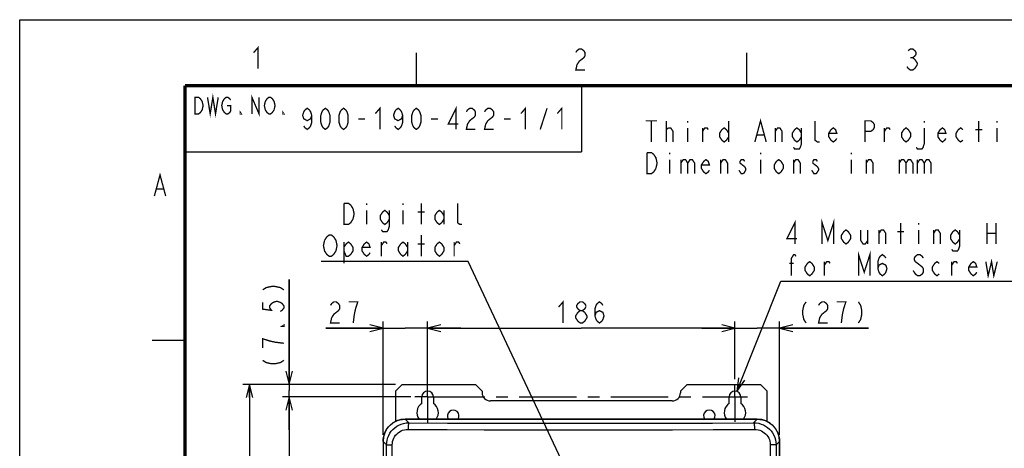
# Model space of a CAD drawing. Extents: x 0 to 420, y 0 to 297.
# Tile 27 of 62: x 0 to 149, y 232 to 297. Entities that reach past the tile are written whole.
import ezdxf

# ---------------------------------------------------------------- set-up
doc = ezdxf.new("R2010")
doc.units = 0
doc.header["$LTSCALE"] = 23.1
doc.linetypes.add('CENTER', pattern=[0.6, 0.375, -0.075, 0.075, -0.075])
doc.layers.get('0').update_dxf_attribs({"linetype": 'CONTINUOUS'})
for name, color, linetype in [('ALL_AXIS', 7, 'CONTINUOUS'), ('ALL_DIM', 7, 'CONTINUOUS'), ('ALL_FEATURES', 7, 'CONTINUOUS'), ('ALL_NOTE', 7, 'CONTINUOUS')]:
    doc.layers.add(name, color=color, linetype=linetype)
doc.dimstyles.get("Standard").update_dxf_attribs({"dimtxt": 2.5, "dimasz": 2.5, "dimexe": 1.25, "dimexo": 0.625, "dimtad": 1, "dimcen": 2.5, "dimazin": 3, "dimtfac": 1, "dimtmove": 0, "dimatfit": 3})

# ---------------------------------------------------------------- blocks, each defined once
blk = doc.blocks.new('_OPEN')
at = {"color": 0, "linetype": 'BYBLOCK'}
for p, q in [((0, 0), (-1, 0.25)), ((-1, -0.25), (0, 0)), ((-1, 0), (0, 0))]:
    blk.add_line(p, q, dxfattribs=at)
blk = doc.blocks.new('*D2')
at = {"layer": 'ALL_DIM', "color": 2, "linetype": 'CONTINUOUS'}
for p, q in [((59.2, 239.94), (39.77, 239.94)), ((40.77, 239.94), (40.77, 193.07)), ((40.77, 146.19), (40.77, 193.07)), ((56.72, 146.19), (39.77, 146.19))]:
    blk.add_line(p, q, dxfattribs=at)
at = {"layer": 'ALL_DIM', "color": 2, "linetype": 'CONTINUOUS', "xscale": 2, "yscale": 2, "zscale": 2}
for p, rotation in [((40.77, 239.94), 90), ((40.77, 146.19), 270)]:
    blk.add_blockref('_OPEN', p, dxfattribs=dict(at, rotation=rotation))
blk = doc.blocks.new('*D3')
at = {"layer": 'ALL_DIM', "color": 2, "linetype": 'CONTINUOUS'}
for p, q in [((40.77, 241.82), (40.77, 257.68)), ((40.77, 257.68), (40.77, 240.88)), ((56.84, 241.82), (39.77, 241.82)), ((58.78, 239.94), (39.77, 239.94)), ((40.77, 234.94), (40.77, 240.88)), ((40.77, 239.94), (40.77, 234.94))]:
    blk.add_line(p, q, dxfattribs=at)
at = {"layer": 'ALL_DIM', "color": 2, "linetype": 'CONTINUOUS', "xscale": 2, "yscale": 2, "zscale": 2}
for p, rotation in [((40.77, 241.82), 270), ((40.77, 239.94), 90)]:
    blk.add_blockref('_OPEN', p, dxfattribs=dict(at, rotation=rotation))
blk = doc.blocks.new('*D7')
at = {"layer": 'ALL_DIM', "color": 2, "linetype": 'CONTINUOUS'}
for p, q in [((61.72, 240.94), (61.72, 251.32)), ((61.72, 250.32), (84.97, 250.32)), ((108.22, 250.32), (84.97, 250.32)), ((108.22, 242.62), (108.22, 251.32))]:
    blk.add_line(p, q, dxfattribs=at)
at = {"layer": 'ALL_DIM', "color": 2, "linetype": 'CONTINUOUS', "xscale": 2, "yscale": 2, "zscale": 2, "rotation": 180}
blk.add_blockref('_OPEN', (61.72, 250.32), dxfattribs=at)
at = {"layer": 'ALL_DIM', "color": 2, "linetype": 'CONTINUOUS', "xscale": 2, "yscale": 2, "zscale": 2}
blk.add_blockref('_OPEN', (108.22, 250.32), dxfattribs=at)
blk = doc.blocks.new('*D12')
at = {"layer": 'ALL_DIM', "color": 2, "linetype": 'CONTINUOUS'}
for p, q in [((56.1, 241.82), (33.77, 241.82)), ((34.77, 241.82), (34.77, 191.82)), ((34.77, 141.82), (34.77, 191.82)), ((73.45, 141.82), (33.77, 141.82))]:
    blk.add_line(p, q, dxfattribs=at)
at = {"layer": 'ALL_DIM', "color": 2, "linetype": 'CONTINUOUS', "xscale": 2, "yscale": 2, "zscale": 2}
for p, rotation in [((34.77, 241.82), 90), ((34.77, 141.82), 270)]:
    blk.add_blockref('_OPEN', p, dxfattribs=dict(at, rotation=rotation))
blk = doc.blocks.new('*D26')
at = {"layer": 'ALL_DIM', "color": 2, "linetype": 'CONTINUOUS'}
for p, q in [((54.97, 250.32), (46.34, 250.32)), ((46.34, 250.32), (58.34, 250.32)), ((54.97, 234.19), (54.97, 251.32)), ((66.72, 250.32), (58.34, 250.32)), ((61.72, 242.88), (61.72, 251.32)), ((61.72, 250.32), (66.72, 250.32))]:
    blk.add_line(p, q, dxfattribs=at)
at = {"layer": 'ALL_DIM', "color": 2, "linetype": 'CONTINUOUS', "xscale": 2, "yscale": 2, "zscale": 2}
blk.add_blockref('_OPEN', (54.97, 250.32), dxfattribs=at)
at = {"layer": 'ALL_DIM', "color": 2, "linetype": 'CONTINUOUS', "xscale": 2, "yscale": 2, "zscale": 2, "rotation": 180}
blk.add_blockref('_OPEN', (61.72, 250.32), dxfattribs=at)
blk = doc.blocks.new('*D27')
at = {"layer": 'ALL_DIM', "color": 2, "linetype": 'CONTINUOUS'}
for p, q in [((108.22, 250.32), (103.22, 250.32)), ((103.22, 250.32), (111.59, 250.32)), ((108.22, 242.75), (108.22, 251.32)), ((128.44, 250.32), (111.59, 250.32)), ((114.97, 234.19), (114.97, 251.32)), ((114.97, 250.32), (128.44, 250.32))]:
    blk.add_line(p, q, dxfattribs=at)
at = {"layer": 'ALL_DIM', "color": 2, "linetype": 'CONTINUOUS', "xscale": 2, "yscale": 2, "zscale": 2}
blk.add_blockref('_OPEN', (108.22, 250.32), dxfattribs=at)
at = {"layer": 'ALL_DIM', "color": 2, "linetype": 'CONTINUOUS', "xscale": 2, "yscale": 2, "zscale": 2, "rotation": 180}
blk.add_blockref('_OPEN', (114.97, 250.32), dxfattribs=at)

msp = doc.modelspace()

# ---------------------------------------------------------------- linework, layer by layer
at = {"color": 7, "linetype": 'CONTINUOUS'}
for p, q in [((0, 0), (0, 297)), ((0, 297), (420, 297))]:
    msp.add_line(p, q, dxfattribs=at)
at = {"color": 2, "linetype": 'CONTINUOUS'}
for p, q in [((25, 287), (85, 287)), ((25, 287), (25, 277)), ((85, 287), (85, 277)), ((25, 277), (85, 277))]:
    msp.add_line(p, q, dxfattribs=at)
at = {"color": 2, "linetype": 'CONTINUOUS', "const_width": 0.2}
for points in [[(35.387, 292.001), (36.075, 292.801), (36.075, 289.601)], [(84.14, 292.043), (84.312, 292.309), (84.656, 292.576), (85, 292.576), (85.344, 292.309), (85.516, 292.043), (85.516, 291.509), (85.344, 291.243), (85, 290.976), (84.656, 290.709), (84.312, 290.176), (84.14, 289.376), (85.516, 289.376)], [(134.414, 292.309), (134.758, 292.576), (135.102, 292.576), (135.446, 292.309), (135.618, 292.043), (135.618, 291.776), (135.446, 291.509), (135.102, 291.243), (135.446, 290.976), (135.618, 290.709), (135.79, 290.443), (135.79, 290.176)], [(134.758, 291.243), (135.102, 291.243)], [(135.79, 290.176), (135.446, 289.643), (135.102, 289.376), (134.758, 289.376), (134.414, 289.643), (134.242, 289.909)], [(26.538, 285.25), (27.075, 285.25), (27.344, 285.042), (27.478, 284.833), (27.613, 284.625), (27.747, 284), (27.613, 283.375), (27.478, 283.167), (27.344, 282.958), (27.075, 282.75), (26.538, 282.75), (26.538, 285.25)], [(28.419, 285.25), (28.822, 282.75), (29.225, 285.25), (29.628, 282.75), (30.031, 285.25)], [(31.375, 284), (31.912, 284), (31.912, 283.167), (31.778, 282.958), (31.509, 282.75), (31.241, 282.75), (30.972, 282.958), (30.838, 283.167), (30.703, 283.375), (30.569, 284), (30.703, 284.625), (30.838, 284.833), (30.972, 285.042), (31.241, 285.25), (31.509, 285.25), (31.778, 285.042), (31.912, 284.833)], [(35.137, 282.75), (35.137, 285.25), (36.212, 282.75), (36.212, 285.25)], [(37.422, 282.958), (37.153, 283.375), (37.019, 284), (37.153, 284.625)], [(37.153, 284.625), (37.422, 285.042), (37.691, 285.25), (37.959, 285.25), (38.228, 285.042)], [(38.228, 285.042), (38.497, 284.625), (38.631, 284), (38.497, 283.375)], [(33.525, 282.75), (33.391, 282.75), (33.391, 282.958), (33.525, 282.75)], [(38.497, 283.375), (38.228, 282.958), (37.959, 282.75), (37.691, 282.75), (37.422, 282.958)], [(39.975, 282.75), (39.841, 282.75), (39.841, 282.958), (39.975, 282.75)], [(20.372, 270.314), (21.232, 273.514), (22.092, 270.314)], [(20.716, 271.381), (21.748, 271.381)]]:
    msp.add_lwpolyline(points, dxfattribs=at)
at = {"color": 7, "linetype": 'CONTINUOUS'}
for points, const_width in [([(60, 287), (60, 292)], 0.18), ([(110, 287), (110, 292)], 0.18), ([(25, 287), (25, 10)], 0.5), ([(25, 287), (410, 287)], 0.5), ([(85, 277), (85, 287)], 0.18), ([(85, 277), (25, 277)], 0.18), ([(25, 248.5), (20, 248.5)], 0.18)]:
    msp.add_lwpolyline(points, dxfattribs=dict(at, const_width=const_width))
at = {"layer": 'ALL_AXIS', "color": 7, "linetype": 'CENTER'}
for p, q in [((61.717, 239.942), (61.717, 241.881)), ((108.217, 239.942), (108.217, 241.747)), ((61.717, 239.942), (59.778, 239.942)), ((61.717, 239.942), (61.717, 236.075)), ((61.717, 239.942), (110.132, 239.942)), ((108.217, 239.942), (108.217, 236.162))]:
    msp.add_line(p, q, dxfattribs=at)
at = {"layer": 'ALL_AXIS', "color": 7, "linetype": 'CONTINUOUS'}
for p, q in [((60.842, 238.937), (60.842, 239.942)), ((62.592, 239.942), (62.592, 238.937)), ((107.342, 238.937), (107.342, 239.942)), ((109.092, 239.942), (109.092, 238.937)), ((111.592, 236.567), (58.342, 236.567))]:
    msp.add_line(p, q, dxfattribs=at)
for centre, radius, start, end in [((61.717, 239.942), 0.875, 0, 180), ((108.217, 239.942), 0.875, 0, 180), ((61.717, 237.567), 1.625, 122.57897, 218.1129), ((61.717, 237.567), 1.625, 321.8871, 57.42103), ((108.217, 237.567), 1.625, 122.57897, 218.1129), ((108.217, 237.567), 1.625, 321.8871, 57.42103), ((65.592, 237.067), 0.875, 325.07804, 214.92196), ((104.342, 237.067), 0.875, 325.07804, 214.92196), ((58.342, 233.192), 3.375, 90, 180), ((111.592, 233.192), 3.375, 0, 90)]:
    msp.add_arc(centre, radius, start, end, dxfattribs=at)
at = {"layer": 'ALL_DIM', "color": 2, "linetype": 'CONTINUOUS', "const_width": 0.2}
for points in [[(36.767, 256.129), (37.3, 256.473), (38.1, 256.645), (38.633, 256.645), (39.433, 256.473), (39.967, 256.129)], [(36.767, 254.237), (36.767, 253.205), (38.1, 253.033), (37.833, 253.377), (37.833, 253.721), (38.1, 254.065), (38.367, 254.237), (38.9, 254.409), (39.433, 254.237), (39.7, 254.065), (39.967, 253.721), (39.967, 253.377), (39.7, 253.033), (39.433, 252.861)], [(47.024, 253.784), (47.196, 254.051), (47.54, 254.317), (47.884, 254.317), (48.228, 254.051), (48.4, 253.784), (48.4, 253.251), (48.228, 252.984)], [(50.464, 251.117), (50.636, 252.451), (50.808, 253.251), (50.98, 253.784), (51.152, 254.317), (49.776, 254.317)], [(81.527, 253.517), (82.215, 254.317), (82.215, 251.117)], [(84.795, 252.984), (84.451, 253.251), (84.279, 253.517), (84.279, 253.784), (84.451, 254.051), (84.795, 254.317), (85.139, 254.317), (85.483, 254.051), (85.655, 253.784), (85.655, 253.517), (85.483, 253.251), (85.139, 252.984)], [(87.031, 252.184), (87.203, 252.717), (87.719, 252.984), (88.235, 252.717), (88.407, 252.184), (88.235, 251.651), (88.063, 251.384), (87.719, 251.117), (87.375, 251.384), (87.203, 251.651), (87.031, 252.184), (87.031, 253.251), (87.203, 253.784), (87.375, 254.051), (87.719, 254.317), (88.063, 254.051), (88.235, 253.784)], [(118.978, 254.317), (118.634, 253.784), (118.462, 252.984), (118.462, 252.451), (118.634, 251.651), (118.978, 251.117)], [(120.87, 253.784), (121.042, 254.051), (121.386, 254.317), (121.73, 254.317), (122.074, 254.051), (122.246, 253.784), (122.246, 253.251), (122.074, 252.984), (121.73, 252.717), (121.386, 252.451), (121.042, 251.917), (120.87, 251.117), (122.246, 251.117)], [(124.31, 251.117), (124.482, 252.451), (124.654, 253.251), (124.826, 253.784), (124.998, 254.317), (123.622, 254.317)], [(126.89, 254.317), (127.234, 253.784), (127.406, 252.984), (127.406, 252.451), (127.234, 251.651), (126.89, 251.117)], [(48.228, 252.984), (47.54, 252.451), (47.196, 251.917), (47.024, 251.117), (48.4, 251.117)], [(84.795, 251.117), (84.451, 251.384), (84.279, 251.651), (84.107, 251.917), (84.107, 252.184), (84.451, 252.717)], [(84.451, 252.717), (84.795, 252.984), (85.139, 252.984), (85.483, 252.717), (85.655, 252.451), (85.827, 252.184), (85.827, 251.917), (85.483, 251.384)], [(39.967, 250.797), (39.967, 250.625), (39.7, 250.625), (39.967, 250.797)], [(85.483, 251.384), (85.139, 251.117), (84.795, 251.117)], [(39.967, 248.045), (38.633, 248.217), (37.833, 248.389), (37.3, 248.561), (36.767, 248.733), (36.767, 247.357)], [(36.767, 245.465), (37.3, 245.121), (38.1, 244.949), (38.633, 244.949), (39.433, 245.121), (39.967, 245.465)]]:
    msp.add_lwpolyline(points, dxfattribs=at)
at = {"layer": 'ALL_FEATURES', "color": 7, "linetype": 'CONTINUOUS'}
for p, q in [((57.842, 241.817), (56.842, 240.817)), ((57.842, 241.817), (68.967, 241.817)), ((69.967, 240.817), (68.967, 241.817)), ((100.967, 241.817), (99.967, 240.817)), ((100.967, 241.817), (112.092, 241.817)), ((113.092, 240.817), (112.092, 241.817)), ((56.842, 240.817), (56.842, 236.213)), ((69.967, 240.817), (69.967, 240.567)), ((99.967, 240.817), (99.967, 240.567)), ((113.092, 236.213), (113.092, 240.817)), ((98.717, 239.317), (71.217, 239.317)), ((58.344, 236.561), (111.59, 236.561)), ((54.967, 233.192), (54.967, 150.442)), ((54.973, 233.19), (54.973, 213.442)), ((114.96, 233.19), (114.96, 213.442)), ((114.967, 150.442), (114.967, 233.192))]:
    msp.add_line(p, q, dxfattribs=at)
at = {"layer": 'ALL_FEATURES', "color": 9, "linetype": 'CONTINUOUS'}
for p, q in [((58.886, 236.018), (58.344, 236.561)), ((111.047, 236.018), (111.59, 236.561)), ((55.5, 232.664), (54.973, 233.19)), ((55.5, 150.971), (55.5, 232.664)), ((55.5, 232.664), (56.367, 232.664)), ((56.367, 160.646), (56.367, 232.664)), ((113.567, 232.664), (113.567, 160.646)), ((114.434, 232.664), (113.567, 232.664)), ((114.434, 232.664), (114.96, 233.19)), ((114.434, 232.664), (114.434, 150.971))]:
    msp.add_line(p, q, dxfattribs=at)
at = {"layer": 'ALL_FEATURES', "color": 7, "linetype": 'CONTINUOUS'}
for points in [[(54.973, 233.19), (54.998, 233.597), (55.071, 233.998), (55.192, 234.387), (55.359, 234.758), (55.57, 235.106), (55.821, 235.426), (56.108, 235.714), (56.428, 235.964), (56.776, 236.175), (57.147, 236.342), (57.536, 236.463), (57.937, 236.536), (58.344, 236.561)], [(111.59, 236.561), (111.997, 236.536), (112.398, 236.463), (112.786, 236.342), (113.157, 236.175), (113.505, 235.964), (113.826, 235.714), (114.113, 235.426), (114.364, 235.106), (114.574, 234.758), (114.741, 234.387), (114.862, 233.998), (114.936, 233.597), (114.96, 233.19)]]:
    msp.add_lwpolyline(points, dxfattribs=at)
at = {"layer": 'ALL_FEATURES', "color": 9, "linetype": 'CONTINUOUS'}
for points in [[(55.5, 232.664), (55.522, 233.046), (55.585, 233.411), (55.688, 233.768), (55.83, 234.111), (56.009, 234.436), (56.223, 234.741), (56.47, 235.019), (56.747, 235.269), (57.051, 235.488), (57.377, 235.671), (57.722, 235.818), (58.092, 235.927), (58.483, 235.996), (58.886, 236.018)], [(58.886, 236.018), (58.866, 235.995), (58.846, 235.945), (58.828, 235.868), (58.811, 235.767), (58.796, 235.645), (58.784, 235.505), (58.775, 235.351), (58.769, 235.188), (58.766, 235.02)], [(58.886, 236.018), (64.744, 235.985), (70.35, 235.962), (75.974, 235.945), (81.604, 235.937), (87.239, 235.936), (92.852, 235.943), (98.698, 235.958), (104.804, 235.983), (111.047, 236.018)], [(111.047, 236.018), (111.068, 235.995), (111.087, 235.945), (111.106, 235.868), (111.123, 235.767), (111.138, 235.645), (111.15, 235.505), (111.159, 235.351), (111.165, 235.188), (111.168, 235.02)], [(111.047, 236.018), (111.435, 235.998), (111.806, 235.936), (112.167, 235.833), (112.514, 235.691), (112.843, 235.513), (113.15, 235.299), (113.43, 235.053), (113.681, 234.778), (113.899, 234.477), (114.083, 234.154), (114.23, 233.813), (114.34, 233.448), (114.41, 233.062), (114.434, 232.664)], [(56.367, 232.664), (56.383, 232.933), (56.427, 233.19), (56.5, 233.441), (56.6, 233.682), (56.727, 233.911), (56.879, 234.125), (57.054, 234.321), (57.25, 234.496), (57.465, 234.649), (57.696, 234.778), (57.941, 234.88), (58.203, 234.957), (58.48, 235.005), (58.766, 235.02)], [(58.766, 235.02), (64.651, 234.987), (70.282, 234.963), (75.933, 234.947), (81.588, 234.938), (87.249, 234.938), (92.888, 234.945), (98.761, 234.96), (104.896, 234.985), (111.168, 235.02)], [(111.168, 235.02), (111.443, 235.006), (111.705, 234.963), (111.962, 234.891), (112.208, 234.792), (112.441, 234.667), (112.658, 234.517), (112.856, 234.344), (113.034, 234.151), (113.189, 233.94), (113.319, 233.712), (113.423, 233.473), (113.501, 233.216), (113.55, 232.944), (113.567, 232.664)]]:
    msp.add_lwpolyline(points, dxfattribs=at)
at = {"layer": 'ALL_FEATURES', "color": 7, "linetype": 'CONTINUOUS'}
for centre, start, end in [((71.217, 240.567), 180, 270), ((98.717, 240.567), 270, 360)]:
    msp.add_arc(centre, 1.25, start, end, dxfattribs=at)
at = {"layer": 'ALL_NOTE', "color": 2, "linetype": 'CONTINUOUS'}
for p, q in [((67.626, 260.42), (45.61, 260.42)), ((67.876, 260.42), (67.626, 260.42)), ((88.951, 215.504), (67.876, 260.42)), ((108.487, 240.775), (115.139, 257.463)), ((115.139, 257.463), (115.389, 257.463)), ((115.389, 257.463), (159.421, 257.463))]:
    msp.add_line(p, q, dxfattribs=at)
at = {"layer": 'ALL_NOTE', "color": 2, "linetype": 'CONTINUOUS', "const_width": 0.2}
for points in [[(44.184, 282.533), (44.012, 282), (43.496, 281.733), (42.98, 282), (42.808, 282.533), (42.98, 283.067), (43.152, 283.333), (43.496, 283.6), (43.84, 283.333), (44.012, 283.067), (44.184, 282.533), (44.184, 281.467), (44.012, 280.933), (43.84, 280.667), (43.496, 280.4), (43.152, 280.667), (42.98, 280.933)], [(46.248, 280.4), (45.904, 280.667), (45.732, 280.933), (45.56, 281.467), (45.56, 282.533), (45.732, 283.067), (45.904, 283.333), (46.248, 283.6), (46.592, 283.333), (46.764, 283.067), (46.936, 282.533), (46.936, 281.467), (46.764, 280.933), (46.592, 280.667), (46.248, 280.4)], [(49, 280.4), (48.656, 280.667), (48.484, 280.933), (48.312, 281.467), (48.312, 282.533), (48.484, 283.067), (48.656, 283.333), (49, 283.6), (49.344, 283.333), (49.516, 283.067), (49.688, 282.533), (49.688, 281.467), (49.516, 280.933), (49.344, 280.667), (49, 280.4)], [(53.816, 282.8), (54.504, 283.6), (54.504, 280.4)], [(57.944, 282.533), (57.772, 282), (57.256, 281.733), (56.74, 282), (56.568, 282.533), (56.74, 283.067), (56.912, 283.333), (57.256, 283.6), (57.6, 283.333), (57.772, 283.067), (57.944, 282.533), (57.944, 281.467), (57.772, 280.933), (57.6, 280.667), (57.256, 280.4), (56.912, 280.667), (56.74, 280.933)], [(60.008, 280.4), (59.664, 280.667), (59.492, 280.933), (59.32, 281.467), (59.32, 282.533), (59.492, 283.067), (59.664, 283.333), (60.008, 283.6), (60.352, 283.333), (60.524, 283.067), (60.696, 282.533), (60.696, 281.467), (60.524, 280.933), (60.352, 280.667), (60.008, 280.4)], [(66.028, 280.4), (66.028, 283.6), (64.824, 281.2), (66.372, 281.2)], [(67.576, 283.067), (67.748, 283.333), (68.092, 283.6), (68.436, 283.6), (68.78, 283.333), (68.952, 283.067), (68.952, 282.533), (68.78, 282.267), (68.436, 282), (68.092, 281.733), (67.748, 281.2), (67.576, 280.4), (68.952, 280.4)], [(70.328, 283.067), (70.5, 283.333), (70.844, 283.6), (71.188, 283.6), (71.532, 283.333), (71.704, 283.067), (71.704, 282.533), (71.532, 282.267), (71.188, 282), (70.844, 281.733), (70.5, 281.2), (70.328, 280.4), (71.704, 280.4)], [(75.832, 282.8), (76.52, 283.6), (76.52, 280.4)], [(78.756, 280.4), (79.788, 283.6)], [(81.336, 282.8), (82.024, 283.6), (82.024, 280.4)], [(51.236, 282), (52.268, 282)], [(62.244, 282), (63.276, 282)], [(73.252, 282), (74.284, 282)], [(94.715, 281.699), (96.435, 281.699)], [(95.575, 281.699), (95.575, 278.499)], [(97.811, 278.499), (97.811, 281.699)], [(101.079, 281.699), (101.079, 281.432)], [(107.271, 281.699), (107.271, 278.499)], [(111.227, 278.499), (112.087, 281.699), (112.947, 278.499)], [(121.031, 278.499), (120.687, 278.499), (120.343, 278.765), (120.343, 281.699)], [(127.911, 278.499), (127.911, 281.699), (128.771, 281.699), (129.115, 281.432), (129.287, 281.165), (129.287, 280.632), (129.115, 280.365), (128.771, 280.099), (127.911, 280.099)], [(136.855, 281.699), (136.855, 281.432)], [(145.111, 278.499), (145.111, 281.699)], [(147.863, 281.699), (147.863, 281.432)], [(97.811, 280.365), (98.155, 280.632)], [(98.155, 280.632), (98.499, 280.632), (98.843, 280.099), (98.843, 278.499)], [(101.079, 280.632), (101.079, 278.499)], [(103.315, 280.099), (103.659, 280.632), (104.003, 280.632), (104.175, 280.365)], [(103.315, 278.499), (103.315, 280.632)], [(107.271, 279.299), (106.927, 278.765), (106.583, 278.499), (106.239, 278.765), (105.895, 279.299), (105.895, 279.832), (106.239, 280.365), (106.583, 280.632), (106.927, 280.365), (107.271, 279.832)], [(114.323, 280.099), (114.667, 280.632), (115.011, 280.632), (115.355, 280.099), (115.355, 278.499)], [(114.323, 278.499), (114.323, 280.632)], [(118.279, 279.299), (117.935, 278.765), (117.591, 278.499), (117.247, 278.765), (116.903, 279.299), (116.903, 279.832), (117.247, 280.365), (117.591, 280.632), (117.935, 280.365), (118.279, 279.832)], [(118.279, 280.632), (118.279, 278.232), (118.107, 277.699), (117.935, 277.432), (117.247, 277.432), (117.075, 277.699)], [(123.611, 279.032), (123.439, 278.765), (123.095, 278.499), (122.751, 278.765), (122.407, 279.299), (122.407, 279.832), (122.751, 280.365), (123.095, 280.632), (123.439, 280.365), (123.611, 279.832), (122.407, 279.832)], [(130.835, 280.099), (131.179, 280.632), (131.523, 280.632), (131.695, 280.365)], [(130.835, 278.499), (130.835, 280.632)], [(134.791, 279.299), (134.447, 278.765), (134.103, 278.499), (133.759, 278.765), (133.415, 279.299), (133.415, 279.832), (133.759, 280.365), (134.103, 280.632), (134.447, 280.365), (134.791, 279.832), (134.791, 279.299)], [(136.855, 280.632), (136.855, 278.232), (136.683, 277.699), (136.511, 277.432), (135.823, 277.432), (135.651, 277.699)], [(140.123, 279.032), (139.951, 278.765), (139.607, 278.499), (139.263, 278.765), (138.919, 279.299), (138.919, 279.832), (139.263, 280.365), (139.607, 280.632), (139.951, 280.365), (140.123, 279.832), (138.919, 279.832)], [(142.703, 278.765), (142.359, 278.499), (142.015, 278.765), (141.671, 279.299), (141.671, 279.832), (142.015, 280.365), (142.359, 280.632), (142.703, 280.365)], [(144.595, 280.365), (145.627, 280.365)], [(147.863, 280.632), (147.863, 278.499)], [(111.571, 279.565), (112.603, 279.565)], [(96.263, 274.499), (95.919, 273.965), (95.575, 273.699), (94.887, 273.699), (94.887, 276.899)], [(94.887, 276.899), (95.575, 276.899), (95.919, 276.632), (96.091, 276.365), (96.263, 276.099), (96.435, 275.299), (96.263, 274.499)], [(98.327, 276.899), (98.327, 276.632)], [(98.327, 275.832), (98.327, 273.699)], [(100.047, 275.299), (100.391, 275.832), (100.735, 275.832), (101.079, 275.299), (101.079, 273.699)], [(100.047, 275.832), (100.047, 273.699)], [(101.079, 275.299), (101.423, 275.832), (101.767, 275.832), (102.111, 275.299), (102.111, 273.699)], [(104.347, 274.232), (104.175, 273.965), (103.831, 273.699), (103.487, 273.965), (103.143, 274.499), (103.143, 275.032), (103.487, 275.565), (103.831, 275.832), (104.175, 275.565), (104.347, 275.032), (103.143, 275.032)], [(106.067, 275.299), (106.411, 275.832), (106.755, 275.832), (107.099, 275.299), (107.099, 273.699)], [(106.067, 273.699), (106.067, 275.832)], [(109.679, 275.565), (109.507, 275.832), (109.163, 275.832), (108.991, 275.565), (108.991, 275.299), (109.679, 274.765)], [(112.087, 276.899), (112.087, 276.632)], [(112.087, 275.832), (112.087, 273.699)], [(115.527, 274.499), (115.183, 273.965), (114.839, 273.699), (114.495, 273.965), (114.151, 274.499), (114.151, 275.032), (114.495, 275.565), (114.839, 275.832), (115.183, 275.565), (115.527, 275.032), (115.527, 274.499)], [(117.075, 275.299), (117.419, 275.832), (117.763, 275.832), (118.107, 275.299), (118.107, 273.699)], [(117.075, 273.699), (117.075, 275.832)], [(120.687, 275.565), (120.515, 275.832), (120.171, 275.832), (119.999, 275.565), (119.999, 275.299), (120.687, 274.765)], [(125.847, 276.899), (125.847, 276.632)], [(125.847, 275.832), (125.847, 273.699)], [(128.083, 275.299), (128.427, 275.832), (128.771, 275.832), (129.115, 275.299), (129.115, 273.699)], [(128.083, 273.699), (128.083, 275.832)], [(133.071, 275.299), (133.415, 275.832), (133.759, 275.832), (134.103, 275.299), (134.103, 273.699)], [(133.071, 275.832), (133.071, 273.699)], [(134.103, 275.299), (134.447, 275.832), (134.791, 275.832), (135.135, 275.299), (135.135, 273.699)], [(135.823, 275.299), (136.167, 275.832), (136.511, 275.832), (136.855, 275.299), (136.855, 273.699)], [(135.823, 275.832), (135.823, 273.699)], [(136.855, 275.299), (137.199, 275.832), (137.543, 275.832), (137.887, 275.299), (137.887, 273.699)], [(109.507, 273.699), (109.163, 273.699), (108.991, 273.965), (108.819, 274.232)], [(109.679, 274.765), (109.851, 274.499), (109.851, 274.232), (109.507, 273.699)], [(120.515, 273.699), (120.171, 273.699), (119.999, 273.965), (119.827, 274.232)], [(120.687, 274.765), (120.859, 274.499), (120.859, 274.232), (120.515, 273.699)], [(50.426, 266.82), (50.082, 266.287), (49.738, 266.02), (49.05, 266.02), (49.05, 269.22)], [(49.05, 269.22), (49.738, 269.22), (50.082, 268.954), (50.254, 268.687), (50.426, 268.42), (50.598, 267.621), (50.426, 266.82)], [(52.49, 269.22), (52.49, 268.954)], [(52.49, 268.154), (52.49, 266.02)], [(55.93, 266.82), (55.586, 266.287), (55.242, 266.02), (54.898, 266.287), (54.554, 266.82), (54.554, 267.354), (54.898, 267.887), (55.242, 268.154), (55.586, 267.887), (55.93, 267.354)], [(55.93, 268.154), (55.93, 265.754), (55.758, 265.22), (55.586, 264.954), (54.898, 264.954), (54.726, 265.22)], [(57.994, 269.22), (57.994, 268.954)], [(57.994, 268.154), (57.994, 266.02)], [(60.746, 266.02), (60.746, 269.22)], [(64.186, 266.82), (63.842, 266.287), (63.498, 266.02), (63.154, 266.287), (62.81, 266.82), (62.81, 267.354), (63.154, 267.887), (63.498, 268.154), (63.842, 267.887), (64.186, 267.354)], [(64.186, 268.154), (64.186, 266.02)], [(66.938, 266.02), (66.594, 266.02), (66.25, 266.287), (66.25, 269.22)], [(60.23, 267.887), (61.262, 267.887)], [(117.281, 263.063), (117.281, 266.263), (116.077, 263.863), (117.625, 263.863)], [(121.409, 263.063), (121.409, 266.263), (122.269, 263.596), (123.129, 266.263), (123.129, 263.063)], [(125.709, 263.863), (125.365, 263.33), (125.021, 263.063), (124.677, 263.33), (124.333, 263.863), (124.333, 264.396), (124.677, 264.93), (125.021, 265.196), (125.365, 264.93), (125.709, 264.396), (125.709, 263.863)], [(127.257, 265.196), (127.257, 263.596), (127.601, 263.063), (127.945, 263.063), (128.289, 263.596)], [(128.289, 265.196), (128.289, 263.063)], [(130.009, 264.663), (130.353, 265.196), (130.697, 265.196), (131.041, 264.663), (131.041, 263.063)], [(130.009, 263.063), (130.009, 265.196)], [(133.277, 263.063), (133.277, 266.263)], [(136.029, 266.263), (136.029, 265.996)], [(136.029, 265.196), (136.029, 263.063)], [(138.265, 264.663), (138.609, 265.196), (138.953, 265.196), (139.297, 264.663), (139.297, 263.063)], [(138.265, 263.063), (138.265, 265.196)], [(142.221, 263.863), (141.877, 263.33), (141.533, 263.063), (141.189, 263.33), (140.845, 263.863), (140.845, 264.396), (141.189, 264.93), (141.533, 265.196), (141.877, 264.93), (142.221, 264.396)], [(142.221, 265.196), (142.221, 262.796), (142.049, 262.263), (141.877, 261.996), (141.189, 261.996), (141.017, 262.263)], [(146.349, 266.263), (146.349, 263.063)], [(147.725, 266.263), (147.725, 263.063)], [(47.502, 261.487), (47.158, 261.22), (46.814, 261.22), (46.47, 261.487), (46.298, 261.754), (46.126, 262.02), (45.954, 262.82), (46.126, 263.62)], [(46.126, 263.62), (46.47, 264.154), (46.814, 264.42), (47.158, 264.42), (47.502, 264.154)], [(47.502, 264.154), (47.846, 263.62), (48.018, 262.82), (47.846, 262.02), (47.502, 261.487)], [(60.746, 261.22), (60.746, 264.42)], [(132.761, 264.93), (133.793, 264.93)], [(146.349, 264.663), (147.725, 264.663)], [(49.05, 262.554), (49.394, 263.087), (49.738, 263.354), (50.082, 263.087), (50.426, 262.554), (50.426, 262.02), (50.082, 261.487), (49.738, 261.22), (49.394, 261.22), (49.05, 262.02)], [(49.05, 263.354), (49.05, 260.154)], [(53.006, 261.754), (52.834, 261.487), (52.49, 261.22), (52.146, 261.487), (51.802, 262.02), (51.802, 262.554), (52.146, 263.087), (52.49, 263.354), (52.834, 263.087), (53.006, 262.554), (51.802, 262.554)], [(54.726, 262.82), (55.07, 263.354), (55.414, 263.354), (55.586, 263.087)], [(54.726, 261.22), (54.726, 263.354)], [(58.682, 262.02), (58.338, 261.487), (57.994, 261.22), (57.65, 261.487), (57.306, 262.02), (57.306, 262.554), (57.65, 263.087), (57.994, 263.354), (58.338, 263.087), (58.682, 262.554)], [(58.682, 263.354), (58.682, 261.22)], [(60.23, 263.087), (61.262, 263.087)], [(64.186, 262.02), (63.842, 261.487), (63.498, 261.22), (63.154, 261.487), (62.81, 262.02), (62.81, 262.554), (63.154, 263.087), (63.498, 263.354), (63.842, 263.087), (64.186, 262.554), (64.186, 262.02)], [(65.734, 262.82), (66.078, 263.354), (66.422, 263.354), (66.594, 263.087)], [(65.734, 261.22), (65.734, 263.354)], [(116.765, 258.263), (116.765, 260.93), (117.109, 261.463), (117.281, 261.463), (117.453, 261.196)], [(126.913, 258.263), (126.913, 261.463), (127.773, 258.796), (128.633, 261.463), (128.633, 258.263)], [(129.837, 259.33), (130.009, 259.863), (130.525, 260.13), (131.041, 259.863), (131.213, 259.33), (131.041, 258.796), (130.869, 258.53), (130.525, 258.263), (130.181, 258.53), (130.009, 258.796), (129.837, 259.33), (129.837, 260.396), (130.009, 260.93), (130.181, 261.196), (130.525, 261.463), (130.869, 261.196), (131.041, 260.93)], [(136.717, 260.93), (136.545, 261.196), (136.201, 261.463), (135.857, 261.463), (135.513, 261.196), (135.341, 260.93), (135.341, 260.663), (135.513, 260.396)], [(146.177, 260.396), (146.521, 258.263), (147.037, 260.396), (147.381, 258.263), (147.897, 260.396)], [(116.421, 260.13), (117.109, 260.13)], [(120.205, 259.063), (119.861, 258.53), (119.517, 258.263), (119.173, 258.53), (118.829, 259.063), (118.829, 259.596), (119.173, 260.13), (119.517, 260.396), (119.861, 260.13), (120.205, 259.596), (120.205, 259.063)], [(121.753, 259.863), (122.097, 260.396), (122.441, 260.396), (122.613, 260.13)], [(121.753, 258.263), (121.753, 260.396)], [(135.513, 260.396), (136.545, 259.596), (136.717, 259.33), (136.717, 258.796), (136.545, 258.53), (136.201, 258.263), (135.857, 258.263), (135.513, 258.53), (135.341, 258.796), (135.169, 259.063)], [(139.125, 258.53), (138.781, 258.263), (138.437, 258.53), (138.093, 259.063), (138.093, 259.596), (138.437, 260.13), (138.781, 260.396), (139.125, 260.13)], [(141.017, 259.863), (141.361, 260.396), (141.705, 260.396), (141.877, 260.13)], [(141.017, 258.263), (141.017, 260.396)], [(144.801, 258.796), (144.629, 258.53), (144.285, 258.263), (143.941, 258.53), (143.597, 259.063), (143.597, 259.596), (143.941, 260.13), (144.285, 260.396), (144.629, 260.13), (144.801, 259.596), (143.597, 259.596)]]:
    msp.add_lwpolyline(points, dxfattribs=at)
at = {"layer": 'ALL_NOTE', "color": 2, "linetype": 'CONTINUOUS'}
msp.add_lwpolyline([(108.763, 242.818), (108.487, 240.775), (109.692, 242.447)], dxfattribs=at)

# ---------------------------------------------------------------- dimensions: what is measured, and where the dimension line sits
at = {"layer": 'ALL_DIM', "color": 2, "linetype": 'CONTINUOUS'}
for base, p1, p2, angle, picture, middle in [((40.76683073, 241.817291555), (59.778378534, 239.942291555), (57.84183073, 241.817291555), 90, '*D3', (40.76683073, 243.916919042)), ((54.967, 250.317), (61.717, 241.881), (54.967, 233.192), 180, '*D26', (46.336, 250.317)), ((34.767, 141.817), (57.101, 241.817), (74.449, 141.817), 270, '*D12', (34.767, 187.689)), ((40.767, 239.942), (57.717, 146.192), (60.198, 239.942), 90, '*D2', (40.767, 188.939))]:
    dim = msp.add_linear_dim(base=base, p1=p1, p2=p2, angle=angle, dimstyle='Standard', dxfattribs=at)
    dim.commit()
    dim.dimension.update_dxf_attribs({"geometry": picture, "text_midpoint": middle, "dimtype": 128})
for base, p1, p2, picture, middle in [((108.217, 250.317), (61.717, 239.942), (108.217, 241.622), '*D7', (80.839, 250.317)), ((114.967, 250.317), (108.217, 241.747), (114.967, 233.192), '*D27', (117.43, 250.317))]:
    dim = msp.add_linear_dim(base=base, p1=p1, p2=p2, dimstyle='Standard', dxfattribs=at)
    dim.commit()
    dim.dimension.update_dxf_attribs({"geometry": picture, "text_midpoint": middle, "dimtype": 128})

doc.saveas('drawing.dxf')
